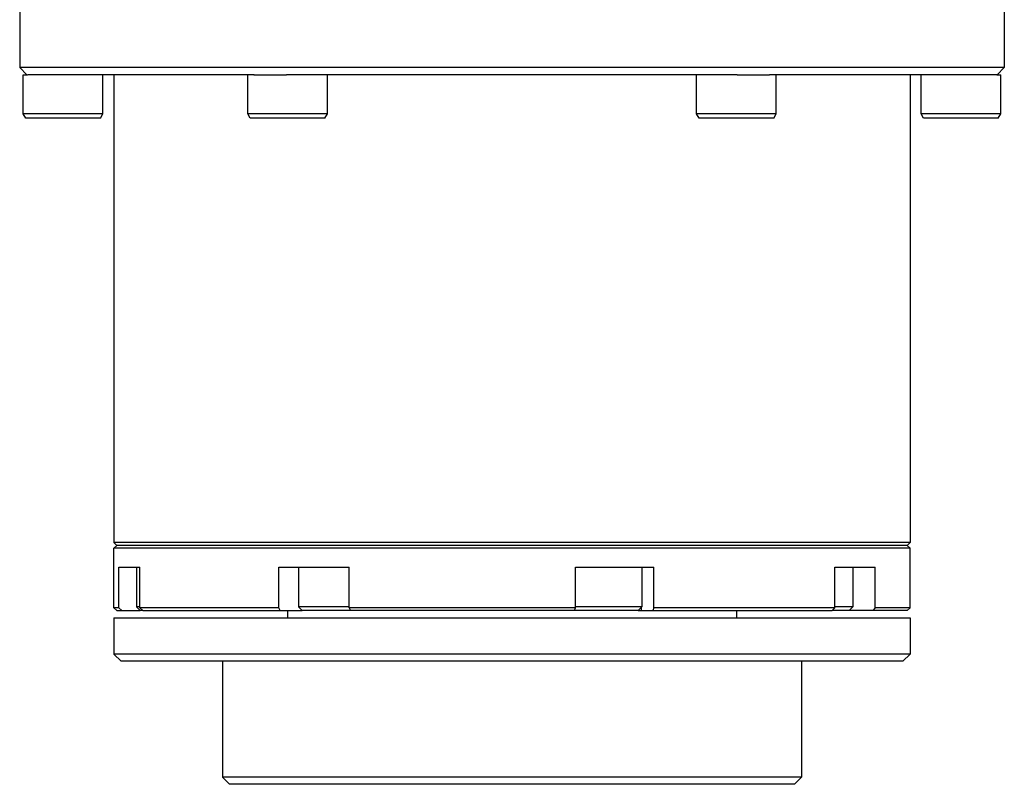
# Model space of a CAD drawing. Header units: millimetres. Extents: x 0 to 2550, y 0 to 1188.
# Tile 156 of 221: x 705 to 712, y 280 to 285. Entities that reach past the tile are written whole.
import ezdxf

# ---------------------------------------------------------------- set-up
doc = ezdxf.new("R2010")
doc.units = ezdxf.units.MM
doc.header["$LTSCALE"] = 46.255
for name, color, linetype in [('A2400104_ABL516', 7, 'CONTINUOUS'), ('A2440103_ABL518', 7, 'CONTINUOUS'), ('A2450103_ABL517', 7, 'CONTINUOUS'), ('M2440103_PBL525', 7, 'CONTINUOUS'), ('M2440703_PBL521', 7, 'CONTINUOUS'), ('M2440802_PBL519', 7, 'CONTINUOUS'), ('P9140503_BOLT_PBL520', 7, 'CONTINUOUS'), ('P9140503_BOLT_PBL522', 7, 'CONTINUOUS'), ('P9140503_BOLT_PBL523', 7, 'CONTINUOUS'), ('P9140503_BOLT_PBL524', 7, 'CONTINUOUS'), ('P9140506_BOLT_PBL530', 7, 'CONTINUOUS'), ('P9140506_BOLT_PBL531', 7, 'CONTINUOUS'), ('P9140506_BOLT_PBL532', 7, 'CONTINUOUS'), ('P9140506_BOLT_PBL533', 7, 'CONTINUOUS'), ('오른쪽_15_VBL487', 7, 'CONTINUOUS')]:
    doc.layers.add(name, color=color, linetype=linetype)

# ---------------------------------------------------------------- blocks, each defined once
blk = doc.blocks.new('M2440802_PBL519', base_point=(708.7193, 280.3631))
at = {"layer": 'M2440802_PBL519', "color": 7}
for p, q in [((705.9693, 280.9381), (711.4692, 280.9381)), ((705.9693, 280.9381), (705.9693, 280.6881)), ((711.4693, 280.9381), (711.4693, 280.6881)), ((711.4693, 280.6881), (705.9693, 280.6881)), ((706.0193, 280.6381), (705.9693, 280.6881)), ((711.4193, 280.6381), (706.0193, 280.6381)), ((706.7193, 280.6381), (706.7193, 279.8381)), ((710.7193, 280.6381), (710.7193, 279.8381)), ((711.4193, 280.6381), (711.4693, 280.6881)), ((710.7193, 279.8381), (706.7193, 279.8381)), ((706.7693, 279.7881), (706.7193, 279.8381)), ((710.6693, 279.7881), (710.7193, 279.8381)), ((710.6693, 279.7881), (706.7693, 279.7881))]:
    blk.add_line(p, q, dxfattribs=at)
blk = doc.blocks.new('P9140503_BOLT_PBL520', base_point=(711.0019, 281.1381))
at = {"layer": 'P9140503_BOLT_PBL520', "color": 7}
for p, q in [((711.0728, 281.2881), (711.0728, 281.0131)), ((711.0478, 280.9881), (710.9311, 280.9881)), ((711.0728, 281.0131), (710.9485, 281.0131)), ((711.0478, 280.9881), (711.0728, 281.0131))]:
    blk.add_line(p, q, dxfattribs=at)
blk = doc.blocks.new('M2440703_PBL521', base_point=(708.7193, 281.1881))
at = {"layer": 'M2440703_PBL521', "color": 7}
for p, q in [((705.9893, 281.4381), (705.9693, 281.4181)), ((711.4693, 281.4181), (705.9693, 281.4181)), ((705.9693, 281.0081), (705.9693, 281.4181)), ((711.4493, 281.4381), (705.9893, 281.4381)), ((711.4493, 281.4381), (711.4693, 281.4181)), ((711.4693, 281.0081), (711.4693, 281.4181)), ((706.0043, 281.2881), (706.1493, 281.2881)), ((706.0043, 281.0081), (706.0043, 281.2881)), ((706.1493, 281.0081), (706.1493, 281.2881)), ((707.109, 281.2881), (707.5939, 281.2881)), ((707.109, 281.0081), (707.109, 281.2881)), ((707.5939, 281.0081), (707.5939, 281.2881)), ((709.1569, 281.2881), (709.6978, 281.2881)), ((709.1569, 281.0081), (709.1569, 281.2881)), ((709.6978, 281.0081), (709.6978, 281.2881)), ((710.9485, 281.2881), (711.2285, 281.2881)), ((710.9485, 281.0081), (710.9485, 281.2881)), ((711.2285, 281.0081), (711.2285, 281.2881)), ((706.0043, 281.0081), (705.9693, 281.0081)), ((705.9893, 280.9881), (705.9693, 281.0081)), ((705.9893, 280.9881), (706.1511, 280.9881)), ((706.0238, 280.9881), (706.0043, 281.0081)), ((707.109, 281.0081), (706.1493, 281.0081)), ((706.1493, 281.0081), (706.1687, 280.9881)), ((706.1687, 280.9881), (707.2693, 280.9881)), ((707.119, 280.9881), (707.109, 281.0081)), ((707.1693, 280.9881), (707.1693, 280.9381)), ((709.1569, 281.0081), (707.5939, 281.0081)), ((707.5939, 281.0081), (707.604, 280.9881)), ((709.1517, 280.9881), (707.604, 280.9881)), ((709.1517, 280.9881), (709.1569, 281.0081)), ((709.5905, 280.9881), (710.9311, 280.9881)), ((709.6978, 281.0081), (709.6926, 280.9881)), ((710.9485, 281.0081), (709.6978, 281.0081)), ((710.2693, 280.9881), (710.2693, 280.9381)), ((710.9311, 280.9881), (710.9485, 281.0081)), ((711.4493, 280.9881), (711.0478, 280.9881)), ((711.2285, 281.0081), (711.2111, 280.9881)), ((711.4693, 281.0081), (711.2285, 281.0081)), ((711.4493, 280.9881), (711.4693, 281.0081))]:
    blk.add_line(p, q, dxfattribs=at)
at = {"layer": 'M2440703_PBL521', "color": 2}
blk.add_line((709.6109, 281.0085), (709.6109, 280.9881), dxfattribs=at)
blk = doc.blocks.new('P9140503_BOLT_PBL522', base_point=(709.3836, 281.1381))
at = {"layer": 'P9140503_BOLT_PBL522', "color": 7}
for p, q in [((709.6155, 281.2881), (709.6155, 281.0131)), ((709.5905, 280.9881), (709.1517, 280.9881)), ((709.6155, 281.0131), (709.1569, 281.0131)), ((709.5905, 280.9881), (709.6155, 281.0131))]:
    blk.add_line(p, q, dxfattribs=at)
blk = doc.blocks.new('P9140503_BOLT_PBL523', base_point=(707.4241, 281.1381))
at = {"layer": 'P9140503_BOLT_PBL523', "color": 7}
for p, q in [((707.2443, 281.2881), (707.2443, 281.0131)), ((707.5939, 281.0131), (707.2443, 281.0131)), ((707.2693, 280.9881), (707.2443, 281.0131)), ((707.604, 280.9881), (707.2693, 280.9881))]:
    blk.add_line(p, q, dxfattribs=at)
blk = doc.blocks.new('P9140503_BOLT_PBL524', base_point=(706.1474, 281.1381))
at = {"layer": 'P9140503_BOLT_PBL524', "color": 7}
for p, q in [((706.1261, 281.2881), (706.1261, 281.0131)), ((706.1493, 281.0131), (706.1261, 281.0131)), ((706.1511, 280.9881), (706.1261, 281.0131)), ((706.1687, 280.9881), (706.1511, 280.9881))]:
    blk.add_line(p, q, dxfattribs=at)
blk = doc.blocks.new('M2440103_PBL525', base_point=(708.7193, 283.3131))
at = {"layer": 'M2440103_PBL525', "color": 7}
for p, q in [((705.3693, 285.1881), (705.3193, 285.1381)), ((712.1193, 285.1381), (705.3193, 285.1381)), ((705.3193, 285.1381), (705.3193, 284.7381)), ((712.0693, 285.1881), (705.3693, 285.1881)), ((712.0693, 285.1881), (712.1193, 285.1381)), ((712.1193, 285.1381), (712.1193, 284.7381)), ((712.1193, 284.7381), (705.3193, 284.7381)), ((705.3693, 284.6881), (705.3193, 284.7381)), ((712.0693, 284.6881), (712.1193, 284.7381)), ((706.939, 284.6881), (705.3751, 284.6881)), ((705.9693, 284.6881), (705.9693, 281.4581)), ((710.2743, 284.6881), (707.1616, 284.6881)), ((712.0666, 284.6881), (710.4972, 284.6881)), ((711.4693, 284.6881), (711.4693, 281.4581)), ((711.4693, 281.4581), (705.9693, 281.4581)), ((705.9893, 281.4381), (705.9693, 281.4581)), ((711.4493, 281.4381), (711.4693, 281.4581)), ((711.4493, 281.4381), (705.9893, 281.4381))]:
    blk.add_line(p, q, dxfattribs=at)
blk = doc.blocks.new('A2440103_ABL518', base_point=(708.7193, 282.4881))
at = {"layer": 'M2440103_PBL525'}
blk.add_blockref('M2440103_PBL525', (708.7193, 283.3131), dxfattribs=at)
at = {"layer": 'M2440703_PBL521'}
blk.add_blockref('M2440703_PBL521', (708.7193, 281.1881), dxfattribs=at)
at = {"layer": 'M2440802_PBL519'}
blk.add_blockref('M2440802_PBL519', (708.7193, 280.3631), dxfattribs=at)
at = {"layer": 'P9140503_BOLT_PBL520'}
blk.add_blockref('P9140503_BOLT_PBL520', (711.0019, 281.1381), dxfattribs=at)
at = {"layer": 'P9140503_BOLT_PBL522'}
blk.add_blockref('P9140503_BOLT_PBL522', (709.3836, 281.1381), dxfattribs=at)
at = {"layer": 'P9140503_BOLT_PBL523'}
blk.add_blockref('P9140503_BOLT_PBL523', (707.4241, 281.1381), dxfattribs=at)
at = {"layer": 'P9140503_BOLT_PBL524'}
blk.add_blockref('P9140503_BOLT_PBL524', (706.1474, 281.1381), dxfattribs=at)
blk = doc.blocks.new('A2450103_ABL517', base_point=(708.7193, 282.4881))
at = {"layer": 'A2440103_ABL518'}
blk.add_blockref('A2440103_ABL518', (708.7193, 282.4881), dxfattribs=at)
blk = doc.blocks.new('P9140506_BOLT_PBL530', base_point=(711.8193, 284.5381))
at = {"layer": 'P9140506_BOLT_PBL530', "color": 7}
for p, q in [((711.5443, 284.4181), (711.5443, 284.6881)), ((712.0666, 284.6881), (712.0943, 284.6881)), ((712.0943, 284.4181), (712.0943, 284.6881)), ((712.0943, 284.4181), (711.5443, 284.4181)), ((711.5616, 284.3881), (711.5443, 284.4181)), ((712.077, 284.3881), (711.5616, 284.3881)), ((712.077, 284.3881), (712.0943, 284.4181))]:
    blk.add_line(p, q, dxfattribs=at)
blk = doc.blocks.new('P9140506_BOLT_PBL531', base_point=(710.2693, 284.5381))
at = {"layer": 'P9140506_BOLT_PBL531', "color": 7}
for p, q in [((709.9943, 284.4181), (709.9943, 284.6881)), ((710.2743, 284.6881), (710.4972, 284.6881)), ((710.5443, 284.4181), (710.5443, 284.6881)), ((710.5443, 284.4181), (709.9943, 284.4181)), ((710.0116, 284.3881), (709.9943, 284.4181)), ((710.527, 284.3881), (710.0116, 284.3881)), ((710.527, 284.3881), (710.5443, 284.4181))]:
    blk.add_line(p, q, dxfattribs=at)
blk = doc.blocks.new('P9140506_BOLT_PBL532', base_point=(707.1693, 284.5381))
at = {"layer": 'P9140506_BOLT_PBL532', "color": 7}
for p, q in [((706.8943, 284.4181), (706.8943, 284.6881)), ((706.9359, 284.6881), (707.1616, 284.6881)), ((707.4443, 284.4181), (707.4443, 284.6881)), ((707.4443, 284.4181), (706.8943, 284.4181)), ((706.9116, 284.3881), (706.8943, 284.4181)), ((707.427, 284.3881), (706.9116, 284.3881)), ((707.427, 284.3881), (707.4443, 284.4181))]:
    blk.add_line(p, q, dxfattribs=at)
blk = doc.blocks.new('P9140506_BOLT_PBL533', base_point=(705.6193, 284.5381))
at = {"layer": 'P9140506_BOLT_PBL533', "color": 7}
for p, q in [((705.3443, 284.6881), (705.3741, 284.6881)), ((705.3443, 284.4181), (705.3443, 284.6881)), ((705.8943, 284.4181), (705.8943, 284.6881)), ((705.8943, 284.4181), (705.3443, 284.4181)), ((705.3616, 284.3881), (705.3443, 284.4181)), ((705.877, 284.3881), (705.3616, 284.3881)), ((705.877, 284.3881), (705.8943, 284.4181))]:
    blk.add_line(p, q, dxfattribs=at)
blk = doc.blocks.new('A2400104_ABL516', base_point=(709.3597, 286.3881))
at = {"layer": 'A2450103_ABL517'}
blk.add_blockref('A2450103_ABL517', (708.7193, 282.4881), dxfattribs=at)
at = {"layer": 'P9140506_BOLT_PBL530'}
blk.add_blockref('P9140506_BOLT_PBL530', (711.8193, 284.5381), dxfattribs=at)
at = {"layer": 'P9140506_BOLT_PBL531'}
blk.add_blockref('P9140506_BOLT_PBL531', (710.2693, 284.5381), dxfattribs=at)
at = {"layer": 'P9140506_BOLT_PBL532'}
blk.add_blockref('P9140506_BOLT_PBL532', (707.1693, 284.5381), dxfattribs=at)
at = {"layer": 'P9140506_BOLT_PBL533'}
blk.add_blockref('P9140506_BOLT_PBL533', (705.6193, 284.5381), dxfattribs=at)
blk = doc.blocks.new('오른쪽_15_VBL487', base_point=(708.7193, 301.6387))
at = {"layer": 'A2400104_ABL516'}
blk.add_blockref('A2400104_ABL516', (709.3597, 286.3881), dxfattribs=at)

msp = doc.modelspace()

# ---------------------------------------------------------------- block references
at = {"layer": '오른쪽_15_VBL487'}
msp.add_blockref('오른쪽_15_VBL487', (708.7193, 301.6387), dxfattribs=at)

doc.saveas('drawing.dxf')
